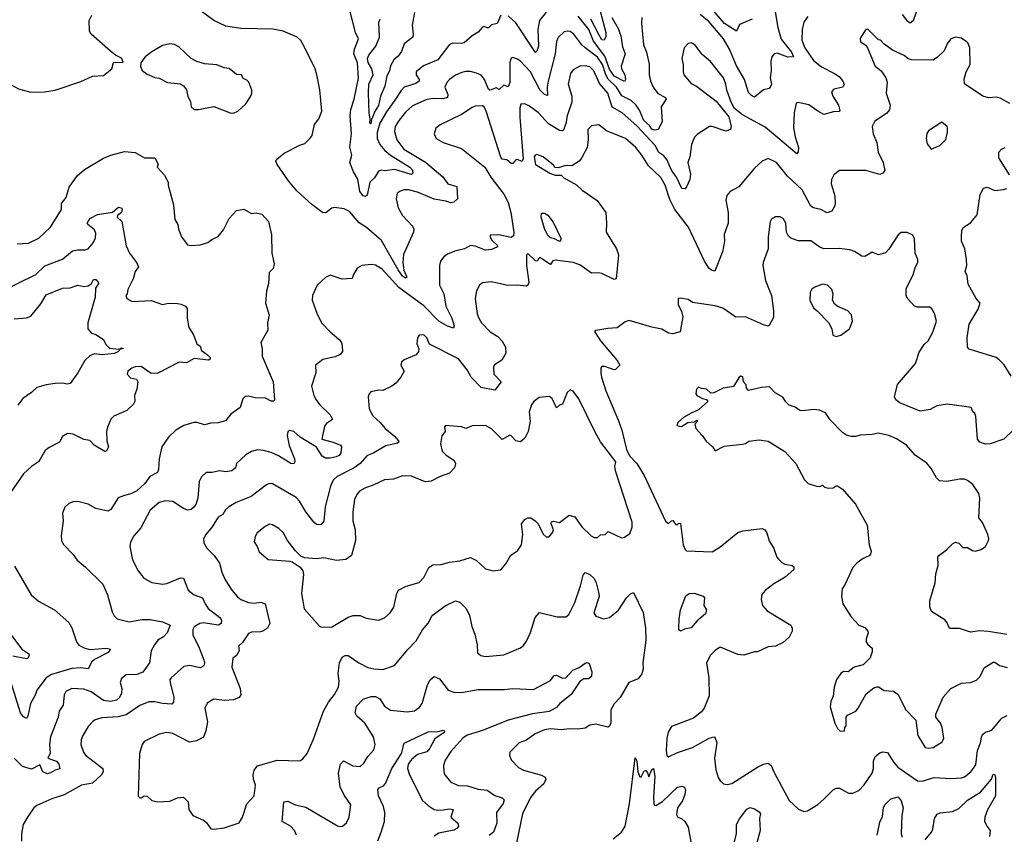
# Model space of a CAD drawing. Extents: x 1245515 to 1420776, y 606314 to 671314.
# Tile 179 of 256: x 1334691 to 1341209, y 652051 to 657441. Entities that reach past the tile are written whole.
import ezdxf

# ---------------------------------------------------------------- set-up
doc = ezdxf.new("R2010")
doc.units = 0

msp = doc.modelspace()

# ---------------------------------------------------------------- linework, layer by layer
at = {"layer": '0CON10XD'}
for points in [[(1337875, 657471.2), (1337851.2, 657415), (1337815, 657406), (1337795, 657387.1), (1337785, 657385.8), (1337765, 657396), (1337755, 657392), (1337725, 657358), (1337685, 657334.4), (1337632.4, 657287.6), (1337615, 657282.9), (1337555, 657285.8), (1337535, 657276.2), (1337458.6, 657175), (1337363.8, 657136.2), (1337316, 657095), (1337314.3, 657075), (1337335.7, 657045), (1337336, 657035), (1337312.2, 657017.8), (1337235, 656993.8), (1337215, 656972.5), (1337175, 656907.3), (1337118.5, 656831.5), (1337075, 656755.9), (1337056.1, 656695), (1337057.2, 656655), (1337074.4, 656615), (1337108.9, 656575), (1337145, 656544.5), (1337274.4, 656465), (1337291.5, 656445), (1337292.5, 656425), (1337285, 656417.5), (1337275, 656418.9), (1337175, 656449.6), (1337105, 656440), (1337085, 656444), (1337065, 656437.5), (1337040, 656395), (1337007.8, 656365), (1336989.8, 656280.2), (1336979.8, 656270.2), (1336963.6, 656275), (1336943.1, 656305), (1336929.4, 656385), (1336900, 656435), (1336875.8, 656495), (1336890, 656545), (1336876.8, 656596.8), (1336886.5, 656685), (1336879.4, 656805), (1336883.6, 656846.4), (1336905.3, 656915), (1336934.6, 657054.6), (1336927.3, 657155), (1336903.1, 657215), (1336907.2, 657245), (1336932.9, 657315), (1336914.4, 657355), (1336843.8, 657635)], [(1337205, 656304.5), (1337190.3, 656289.7), (1337182, 656255), (1337195.4, 656195), (1337224.2, 656144.2), (1337290, 656075), (1337300.8, 656055), (1337297.5, 656035), (1337231.9, 655888.1), (1337226.2, 655833.8), (1337233.7, 655783.6), (1337254, 655736), (1337245, 655730.8), (1337225, 655744.2), (1337195, 655784.6), (1337085, 655978.9), (1336986.7, 656065), (1336937.1, 656097.1), (1336875, 656170.8), (1336838.3, 656188.3), (1336775, 656198.8), (1336756.4, 656193.6), (1336717.3, 656162.7), (1336695, 656165.8), (1336625, 656218.6), (1336525, 656307.5), (1336471.2, 656375), (1336395, 656482.5), (1336386.7, 656505), (1336390, 656515), (1336441.7, 656558.3), (1336545, 656611.2), (1336578.3, 656621.7), (1336613.9, 656656.1), (1336625.8, 656674.2), (1336642.4, 656747.6), (1336672, 656785), (1336690, 656835), (1336677.3, 656977.3), (1336656.8, 657076.8), (1336645.6, 657115.6), (1336574.2, 657264.2), (1336552.3, 657302.3), (1336526.7, 657325), (1336435, 657364.2), (1336367.3, 657377.3), (1336155, 657382.5), (1336055, 657398), (1335975.6, 657435.6), (1335849.1, 657529.1)], [(1337305, 657489.1), (1337288.8, 657405), (1337295.5, 657345), (1337292.2, 657325), (1337235, 657280.9), (1337219, 657231), (1337195, 657198.4), (1337168.4, 657175), (1337146.2, 657135), (1337138, 657102), (1337121.1, 657068.9), (1337108.2, 657001.8), (1337079.6, 656935), (1337065, 656872), (1337043.3, 656836.7), (1337020, 656780), (1337015, 656752), (1337007.5, 656755), (1337010.5, 656785), (1337003.2, 656823.2), (1336999.1, 656955), (1337001.4, 657015), (1337029.6, 657075), (1337021.2, 657115), (1336997.3, 657157.3), (1336994, 657185), (1337002.9, 657207.1), (1337047.9, 657265), (1337073.5, 657325), (1337067.9, 657425), (1337076.1, 657445)], [(1338175, 657491.2), (1338131.2, 657435), (1338120.4, 657375), (1338124.7, 657265), (1338115, 657232.5), (1338105, 657224.2), (1337975, 657420.6), (1337925, 657466)], [(1338531.1, 657505), (1338570.6, 657355), (1338570.6, 657329.4), (1338558.8, 657305), (1338545, 657307.5), (1338525, 657343.3), (1338471.4, 657445)], [(1339688.5, 657505), (1339709.6, 657389.6), (1339732.5, 657312.5), (1339799.6, 657225), (1339813.3, 657195), (1339775, 657193.8), (1339705, 657218.2), (1339684.2, 657215), (1339670.8, 657195), (1339663, 657167), (1339665.6, 657105), (1339658.1, 657055), (1339667.8, 657015), (1339661.7, 656998.3), (1339652.5, 656985), (1339615, 656976.7), (1339555, 656928.8), (1339535, 656938.5), (1339515, 656958.5), (1339488, 657045), (1339435.7, 657135), (1339388.4, 657245), (1339349.4, 657315), (1339255, 657426.5), (1339195, 657475.9)], [(1339538.6, 657445), (1339455, 657409.2), (1339435, 657364), (1339357, 657415), (1339273.3, 657513.4)], [(1340639.6, 657535), (1340605, 657433.8), (1340585, 657417.5), (1340569.2, 657429.2), (1340535.4, 657475)], [(1333607.9, 657457.9), (1333645, 657411.2), (1333811.3, 657281.3), (1333885, 657239.4), (1333946.4, 657226.4), (1334105, 657232.3), (1334187, 657213), (1334305, 657222.2), (1334355.8, 657204.2), (1334405, 657215.8), (1334439.5, 657189.5), (1334535.7, 657085.7), (1334585.9, 657035.9), (1334682.3, 656982.3), (1334765, 656961.2)], [(1339908.7, 657461.3), (1339880.5, 657425), (1339870.9, 657375), (1339868.8, 657305), (1339887.2, 657255), (1339945, 657170.5), (1339998.7, 657128.7), (1340085, 657085.6), (1340114.6, 657064.6), (1340140.6, 657035), (1340148.6, 657011.4), (1340138.8, 656995), (1340080, 656980), (1340065.7, 656964.3), (1340072.7, 656935), (1340110, 656875), (1340119.2, 656840.8), (1340115, 656834), (1340077.9, 656832.1), (1340015, 656814.3), (1339975, 656834.5), (1339915, 656877.3), (1339845, 656893.1), (1339830.9, 656889.1), (1339818.5, 656825), (1339814, 656725), (1339823.4, 656665), (1339846.2, 656595), (1339844.2, 656565.8), (1339835, 656553.8), (1339625, 656729.6), (1339475, 656810.8), (1339423.6, 656853.6), (1339401.2, 656895), (1339370.8, 656975), (1339365.8, 657015), (1339349.2, 657055), (1339262.9, 657165), (1339209.5, 657209.5), (1339161.2, 657271.2), (1339145, 657283.3), (1339135, 657287.5), (1339115, 657283.3), (1339090, 657255), (1339073.8, 657185), (1339083.8, 657145), (1339082, 657095), (1339088, 657075), (1339135, 657019.2), (1339170.6, 657000.6), (1339300.9, 656900.9), (1339385, 656797.5), (1339400, 656735), (1339395, 656713.8), (1339365, 656704.2), (1339275, 656734.5), (1339256.6, 656733.4), (1339175, 656682), (1339157, 656663), (1339138.1, 656615), (1339127.4, 656532.6), (1339114.5, 656495), (1339130.3, 656419.7), (1339126.5, 656383.5), (1339105.5, 656334.5), (1339095, 656321.4), (1339075, 656322.9), (1339037.7, 656397.7), (1339005.3, 656445), (1338974.1, 656515), (1338955, 656539.1), (1338921, 656561), (1338898.3, 656608.3), (1338775, 656738.6), (1338678.2, 656825), (1338612.8, 656862.8), (1338584.2, 656955), (1338528.9, 657018.9), (1338491.6, 657101.6), (1338465, 657128.2), (1338435, 657136.5), (1338397.6, 657132.4), (1338355, 657108.6), (1338337.1, 657085), (1338322.2, 657015), (1338344.7, 656934.7), (1338346.7, 656895), (1338314.2, 656805), (1338305, 656753.3), (1338290.4, 656709.6), (1338285, 656704.4), (1338265, 656707.1), (1338190.6, 656750.6), (1338124.3, 656825), (1338065, 656867.8), (1338035, 656884.3), (1338008.7, 656881.3), (1338002, 656858), (1338001.3, 656795), (1338022.7, 656517.3), (1338015, 656503.3), (1337985, 656516.2), (1337975, 656513.3), (1337955, 656490), (1337945, 656490), (1337915, 656513.8), (1337885, 656518), (1337875, 656530.8), (1337779.1, 656835), (1337765, 656863.1), (1337755, 656870), (1337705, 656867.8), (1337685, 656860.6), (1337616, 656814), (1337473.3, 656745), (1337445, 656722.5), (1337433.3, 656685), (1337446.7, 656655), (1337495, 656628.6), (1337615, 656587.5), (1337770, 656465), (1337809.1, 656399.1), (1337895, 656285.6), (1337925, 656231.2), (1337941.9, 656165), (1337962.8, 656035), (1337958.8, 656011.2), (1337945, 655999.4), (1337862.5, 656017.5), (1337806.2, 656015), (1337804.5, 656005), (1337814.4, 655985), (1337856, 655945), (1337850, 655935), (1337815, 655919.2), (1337775, 655914.7), (1337705, 655943.3), (1337675, 655946.9), (1337635, 655924.5), (1337571.1, 655908.9), (1337521.7, 655888.3), (1337498.3, 655871.7), (1337476.6, 655843.4), (1337469.2, 655815), (1337470.6, 655785), (1337470.5, 655685), (1337497.5, 655627.5), (1337511.9, 655545), (1337551.8, 655465), (1337566.2, 655415), (1337561.3, 655398.7), (1337522.1, 655412.1), (1337466, 655446), (1337366.4, 655546.4), (1337199.5, 655669.5), (1337089.5, 655789.5), (1337045, 655815.7), (1337018.3, 655821.7), (1336955, 655813.8), (1336925, 655796.2), (1336900, 655755), (1336891.7, 655728.3), (1336825, 655724), (1336745, 655750), (1336714.3, 655735.7), (1336660, 655685), (1336628.8, 655615), (1336626, 655585), (1336657.8, 655497.8), (1336689.2, 655435), (1336745.6, 655375.6), (1336806, 655325), (1336820, 655305), (1336825, 655280), (1336828, 655245), (1336811.2, 655225), (1336779.8, 655210.2), (1336697.3, 655192.7), (1336648.8, 655155), (1336650, 655105), (1336621.4, 655015), (1336637.5, 654955), (1336652.9, 654925), (1336675, 654894.3), (1336746.7, 654826.7), (1336761.2, 654795), (1336722.1, 654767.9), (1336708.5, 654751.5), (1336690, 654665), (1336766.1, 654646.1), (1336813.8, 654625), (1336820, 654615), (1336816, 654575), (1336805, 654556.7), (1336785, 654547.5), (1336745, 654538.6), (1336715, 654540), (1336692.4, 654552.4), (1336655, 654613.2), (1336548.1, 654678.1), (1336505, 654716.5), (1336475, 654722.5), (1336465, 654713.3), (1336461.3, 654688.7), (1336474, 654624), (1336509.4, 654535), (1336511.2, 654515), (1336505, 654502.5), (1336485, 654504.2), (1336404.7, 654554.7), (1336355, 654577.5), (1336305, 654590.8), (1336265, 654593.5), (1336225, 654584.4), (1336187.6, 654562.4), (1336126, 654505), (1336118.6, 654475), (1336095.4, 654454.6), (1336055, 654449.1), (1336013.5, 654456.5), (1335965.7, 654444.3), (1335925, 654444), (1335894.6, 654415.4), (1335879.4, 654385), (1335869.5, 654275), (1335856.6, 654233.4), (1335844.3, 654215), (1335825, 654200.5), (1335804.6, 654194.6), (1335775, 654205.5), (1335705, 654253.3), (1335655, 654257.8), (1335615, 654245.6), (1335554.7, 654195.3), (1335491.7, 654078.3), (1335445.6, 654025), (1335424, 653984), (1335419.2, 653955), (1335436.8, 653866.8), (1335474.6, 653794.6), (1335512, 653745), (1335565, 653715.8), (1335635, 653705.7), (1335665, 653710.6), (1335755, 653747.5), (1335775, 653746.2), (1335806, 653665), (1335845, 653635.7), (1335900.8, 653615), (1335917.8, 653575), (1335939.1, 653545), (1336015.7, 653485), (1336026.7, 653466.7), (1336024, 653445), (1336007.5, 653435), (1335905, 653450.3), (1335882.5, 653445), (1335846, 653424), (1335837.1, 653405), (1335837.4, 653367.4), (1335874.2, 653295), (1335909.1, 653205), (1335913.3, 653185), (1335909.2, 653165), (1335885, 653151.9), (1335815, 653166.7), (1335778.1, 653161.9), (1335692.5, 653085), (1335685.6, 653074.4), (1335685.7, 653054.3), (1335710, 652955), (1335708.1, 652925), (1335697.6, 652912.4), (1335635, 652915.5), (1335585, 652928.2), (1335545, 652928.1), (1335486.7, 652903.3), (1335395, 652840.9), (1335342, 652828), (1335235, 652821.1), (1335191.2, 652808.8), (1335175, 652797.5), (1335144.4, 652765), (1335109.4, 652705), (1335098.1, 652675), (1335095.6, 652645), (1335112.2, 652595), (1335125.7, 652575), (1335242, 652485), (1335244, 652465), (1335232.9, 652445), (1335171.7, 652388.3), (1335100, 652375), (1334985, 652312.5), (1334903.3, 652285), (1334805, 652240.8), (1334783.8, 652225), (1334742, 652165)], [(1334765, 656961.2), (1334855, 656963.8), (1334925.8, 656974.2), (1335095, 657032.5), (1335173.6, 657066.4), (1335245, 657072.5), (1335300, 657115), (1335311.7, 657158.3), (1335375, 657160), (1335365, 657186.7), (1335325, 657205.7), (1335291.5, 657231.5), (1335162.9, 657345), (1335152.5, 657365), (1335150, 657435), (1335169.2, 657470.8)], [(1338808.9, 657455), (1338807.3, 657415), (1338820.4, 657275), (1338839.2, 657225), (1338856.7, 657146.7), (1338857.9, 657075), (1338865.4, 657035.4), (1338885, 656993.8), (1338915, 656951.4), (1338966.2, 656925), (1338971.2, 656915), (1338936.8, 656865), (1338943.3, 656765), (1338916.2, 656713.8), (1338895, 656710.6), (1338875, 656716.6), (1338860.3, 656740.3), (1338822.8, 656772.8), (1338792.7, 656842.7), (1338772.1, 656875), (1338738, 656905), (1338677.8, 656937.8), (1338640.6, 656995), (1338586.4, 657046.4), (1338570.5, 657075), (1338547.7, 657145), (1338515, 657193.1), (1338433.9, 657253.9), (1338411.1, 657275), (1338360, 657345), (1338335, 657361.8), (1338315, 657365.5), (1338295, 657360.6), (1338256.2, 657323.8), (1338243.9, 657296.1), (1338235.4, 657215), (1338188.3, 657035), (1338182.2, 656995), (1338185, 656940), (1338165, 656946.2), (1338135, 656976), (1338072.7, 657095), (1338005, 657165.6), (1337985, 657180.6), (1337955, 657191.4), (1337943.1, 657186.9), (1337935, 657156.7), (1337935.2, 657024.8), (1337925, 656996), (1337895, 657008), (1337865, 656978.8), (1337845, 656990), (1337805, 656974), (1337795, 656980), (1337766.6, 657045), (1337745, 657073.8), (1337715, 657087.9), (1337675, 657096.9), (1337645, 657098.8), (1337617.9, 657092.1), (1337575, 657073.5), (1337536.9, 657045), (1337518.5, 657025), (1337505.5, 656995), (1337525.3, 656945), (1337521.9, 656925), (1337495, 656916.4), (1337430.5, 656919.5), (1337385, 656912.5), (1337290.1, 656869.9), (1337245, 656828.5), (1337202.1, 656775), (1337177.3, 656735), (1337171.1, 656701.1), (1337187.3, 656645), (1337234.4, 656585), (1337377.1, 656497.1), (1337491.5, 656401.5), (1337525.3, 656355.3), (1337585, 656337.1), (1337589.6, 656255), (1337565, 656233.9), (1337545, 656228.4), (1337510.6, 656240.6), (1337433.5, 656253.5), (1337325, 656300.3), (1337265, 656315.2), (1337235, 656314.2), (1337205, 656304.5)], [(1338610.5, 657455), (1338651.9, 657381.9), (1338670.3, 657335), (1338681.7, 657261.7), (1338698.2, 657215), (1338672.4, 657132.4), (1338675.3, 657115), (1338696.3, 657075), (1338700.4, 657045), (1338695, 657030.8), (1338625, 657067.6), (1338595, 657114), (1338565, 657198.7), (1338488.7, 657298.7), (1338458.6, 657375), (1338387.8, 657465)], [(1341245, 656885.6), (1341182.3, 656922.3), (1341155, 656927.5), (1341105, 656924.4), (1341066.2, 656935), (1340945.7, 657015.7), (1340942.1, 657047.9), (1340955.8, 657095), (1340982, 657145), (1340979.4, 657255), (1340967, 657287), (1340925, 657318), (1340885, 657326.2), (1340855, 657313.8), (1340833.6, 657286.4), (1340810, 657235), (1340767.4, 657192.6), (1340736.8, 657173.2), (1340595, 657174.4), (1340572.2, 657182.2), (1340545, 657202.9), (1340469.1, 657239.1), (1340411.2, 657281.2), (1340390, 657305), (1340375, 657307.5), (1340305, 657378.8), (1340291.2, 657375), (1340258.8, 657325), (1340253.9, 657313.9), (1340256.7, 657295), (1340291.7, 657271.7), (1340303.8, 657255), (1340353.6, 657133.6), (1340393, 657103), (1340425, 657056.2), (1340433, 657027), (1340426.9, 656955), (1340452.9, 656875), (1340448.6, 656845), (1340429.1, 656820.9), (1340351.3, 656768.7), (1340334.2, 656735), (1340341.2, 656685), (1340365, 656627.5), (1340374.5, 656565), (1340406.7, 656495), (1340416.9, 656443.1), (1340405.6, 656424.4), (1340385, 656417.5), (1340292.3, 656442.3), (1340117, 656443), (1340081.2, 656415), (1340065, 656382.5), (1340062.7, 656355), (1340086, 656276), (1340089.2, 656225), (1340085, 656204), (1340067, 656173), (1340035, 656163.1), (1339994.7, 656184.7), (1339945, 656196.4), (1339927.7, 656207.7), (1339871.5, 656315), (1339774.4, 656405), (1339700.8, 656495), (1339645, 656522.9), (1339605, 656504.2), (1339555, 656459.2), (1339451.4, 656335), (1339393.3, 656305), (1339372.1, 656277.9), (1339364.4, 656245.6), (1339380.5, 656165), (1339380, 656095), (1339355, 656020), (1339356.9, 655975), (1339342.5, 655905), (1339293.3, 655776.7), (1339275, 655780.8), (1339255.8, 655795), (1339225, 655842.5), (1339118.5, 656068.5), (1339027.9, 656185), (1338995, 656250), (1338962.5, 656345), (1338935, 656396.9), (1338853.8, 656473.8), (1338810, 656545), (1338769.1, 656595), (1338701.4, 656655), (1338576.2, 656706.2), (1338525, 656744.2), (1338475, 656738.8), (1338452.5, 656715), (1338454.4, 656645), (1338447.8, 656595), (1338410, 656525), (1338393.3, 656505), (1338345, 656473.3), (1338305, 656476.2), (1338255, 656460), (1338233.3, 656463.3), (1338225, 656477.5), (1338155, 656533.8), (1338115, 656548.8), (1338102.5, 656545), (1338096.4, 656533.6), (1338105, 656483.3), (1338200, 656425), (1338235, 656412.5), (1338275, 656412.5), (1338292.5, 656395), (1338377.6, 656347.6), (1338413.7, 656313.7), (1338513.6, 656243.6), (1338570, 656165), (1338576, 656095), (1338572, 656035), (1338641.1, 655925), (1338654.4, 655885), (1338638.8, 655725), (1338625, 655721.2), (1338545, 655762), (1338525, 655766.2), (1338475, 655762.5), (1338397.8, 655817.8), (1338353.7, 655833.7), (1338235, 655849.2), (1338220, 655845), (1338205, 655820), (1338135, 655867.5), (1338125, 655857.5), (1338116.2, 655843.8), (1338105, 655846.2), (1338055, 655893.3), (1338046.1, 655883.9), (1338045.4, 655814.6), (1338060.3, 655705), (1338055.3, 655684.7), (1338045, 655676.7), (1337985, 655684.4), (1337922.7, 655682.7), (1337815, 655705.7), (1337755, 655699.2), (1337735, 655683.3), (1337715, 655647.5), (1337705.8, 655595), (1337720, 655495), (1337730.6, 655465), (1337748.1, 655435), (1337804.4, 655375), (1337855, 655344.4), (1337885, 655314.2), (1337906.5, 655275), (1337907.8, 655235), (1337882, 655188), (1337834.1, 655155.9), (1337827.7, 655142.3), (1337830, 655095), (1337878.8, 655045), (1337835, 654989.2), (1337745, 655006.9), (1337678.6, 655075), (1337653.7, 655123.7), (1337595, 655197.2), (1337404.2, 655294.2), (1337386, 655335), (1337365, 655356.2), (1337335, 655352.5), (1337323.3, 655335), (1337320, 655295), (1337333, 655263), (1337330, 655245), (1337316.1, 655223.9), (1337235, 655190), (1337217.5, 655175), (1337213.8, 655155), (1337235.8, 655115), (1337214.2, 655075), (1337180, 655035), (1337155, 655015.8), (1337095, 654986.2), (1337068.3, 654988.3), (1337015, 654978.8), (1337003.3, 654965), (1336997.5, 654945), (1337004.3, 654865), (1337028.5, 654818.5), (1337077.8, 654775), (1337111.1, 654735), (1337170.8, 654685), (1337198, 654655), (1337200, 654645), (1337192, 654638), (1337115, 654620), (1337035.3, 654574.7), (1336988, 654555), (1336945.6, 654505), (1336903.9, 654476.1), (1336792.7, 654417.3), (1336766, 654394), (1336748.8, 654355), (1336711.9, 654218.1), (1336705, 654122.5), (1336685, 654097.5), (1336655, 654100.6), (1336637.5, 654115), (1336585, 654184.3), (1336543.3, 654255), (1336520.2, 654280.2), (1336365, 654370.6), (1336345, 654371.1), (1336325, 654363.3), (1336224, 654285), (1336124.7, 654245.3), (1336075, 654217.3), (1336053.3, 654196.7), (1336035, 654165.8), (1336005, 654149.2), (1335965, 654085.8), (1335922.9, 654035), (1335908.1, 654005), (1335909.1, 653979.1), (1335929.4, 653945), (1335978.6, 653895), (1336013.3, 653845), (1336029.4, 653785), (1336051.5, 653735), (1336094.4, 653665), (1336132.4, 653622.4), (1336155, 653604.4), (1336205, 653584.4), (1336245, 653580.5), (1336287.6, 653587.6), (1336316, 653575), (1336347.5, 653445), (1336331.4, 653415), (1336305, 653397.3), (1336285, 653390.5), (1336225, 653387.8), (1336205, 653379.1), (1336165, 653320), (1336140, 653295), (1336142.5, 653265), (1336126.4, 653233.6), (1336102.5, 653215), (1336094.3, 653155.7), (1336150, 653015), (1336155, 652973.3), (1336143.6, 652956.4), (1336105, 652941.1), (1336046.8, 652936.8), (1335975, 652945.6), (1335930.9, 652919.1), (1335915.8, 652885), (1335933.5, 652795), (1335923.1, 652735), (1335906.9, 652693.1), (1335861.4, 652668.6), (1335815, 652660.9), (1335705, 652718.1), (1335665, 652724.3), (1335615, 652714.2), (1335515, 652664), (1335500.8, 652645), (1335484.4, 652585.6), (1335475, 652302.5), (1335485, 652292.5), (1335495, 652292.5), (1335514.3, 652305.7), (1335535, 652301.9), (1335566.2, 652275), (1335605, 652264.4), (1335685, 652270), (1335735, 652291.1), (1335775.6, 652295.6), (1335805.6, 652265.6), (1335811.1, 652215), (1335836, 652175), (1335906.7, 652145), (1335925, 652130), (1335955, 652086.7), (1335975, 652083.8), (1336045, 652092.5), (1336144.2, 652125.8), (1336165.5, 652164.5), (1336195, 652253.3), (1336242, 652305), (1336252, 652375), (1336238.6, 652415), (1336236.7, 652445), (1336243.5, 652475), (1336265, 652503.5), (1336395, 652540.4), (1336544.1, 652535.9), (1336565, 652550), (1336594.4, 652585.6), (1336635, 652680), (1336701.1, 652865), (1336735.7, 652925), (1336775, 652976.2), (1336800, 653025), (1336805.6, 653064.4), (1336797.8, 653115), (1336806.9, 653185), (1336825, 653222), (1336845, 653232.9), (1336865, 653234.3), (1336936, 653185), (1336996.2, 653155), (1337035, 653144.5), (1337095, 653140.6), (1337171.7, 653168.3), (1337258.9, 653271.1)], [(1336105, 656822), (1336135, 656836.2), (1336188, 656885), (1336221.2, 656935), (1336226.7, 656955), (1336226.7, 656975), (1336207, 657027), (1336195, 657040), (1336170.7, 657050.7), (1336160, 657075), (1336125, 657077.5), (1336076.8, 657116.8), (1336045, 657122), (1335995, 657141.9), (1335915, 657148), (1335864.2, 657164.2), (1335826.7, 657185), (1335745, 657262), (1335715, 657275.8), (1335685, 657280.8), (1335635, 657270), (1335565, 657228.8), (1335521.2, 657195), (1335493.3, 657155), (1335490.7, 657130.7), (1335502.5, 657105), (1335535, 657080), (1335585, 657058.8), (1335613.6, 657053.6), (1335670, 657025), (1335755, 657016), (1335775, 657003.8), (1335795, 656977.5), (1335803, 656933), (1335820.5, 656900.5), (1335826.7, 656865), (1335845, 656847.5), (1335875, 656846.2), (1335975, 656865.8), (1336085, 656824.2), (1336105, 656822)], [(1340725, 656583.3), (1340782, 656608), (1340822, 656648), (1340833.6, 656696.4), (1340833.3, 656725), (1340830, 656735), (1340795, 656763.3), (1340706, 656705), (1340695, 656686.7), (1340692.2, 656655), (1340698.8, 656618.8), (1340725, 656583.3)], [(1334675, 655957.1), (1334748, 655962), (1334818, 655995), (1334895, 656067.5), (1334966.7, 656185), (1334967.5, 656225), (1334998.8, 656265), (1335017.3, 656332.7), (1335072.1, 656407.9), (1335119.5, 656450.5), (1335246.2, 656523.8), (1335295, 656544.5), (1335385, 656568.9), (1335455, 656561.4), (1335516.9, 656526.9), (1335585, 656526), (1335607.5, 656485), (1335600, 656465), (1335648.3, 656411.7), (1335673.3, 656365), (1335673.8, 656345), (1335709.2, 656215), (1335718.3, 656118.3), (1335738, 656085), (1335741.2, 656055), (1335761.2, 656005), (1335801.2, 655951.2), (1335825, 655946), (1335885, 655950), (1335935, 655966.2), (1335963, 655987), (1336004.1, 656005.9), (1336039.5, 656050.5), (1336077.5, 656125), (1336125, 656178.8), (1336175, 656186.2), (1336225, 656158.8), (1336255, 656163.3), (1336294.1, 656154.1), (1336336.7, 656105), (1336357.3, 656017.3), (1336360, 655895), (1336375.8, 655825), (1336368.8, 655795), (1336343, 655767), (1336336.9, 655695), (1336324.4, 655645), (1336318.6, 655565), (1336341.2, 655485), (1336331.2, 655435), (1336333, 655387), (1336293.6, 655316.4), (1336287.5, 655305), (1336296.7, 655265), (1336296, 655215), (1336369.5, 655045), (1336378, 654925), (1336373.9, 654916.1), (1336355, 654916.7), (1336317.2, 654937.2), (1336249.5, 654939.5), (1336205, 654949.2), (1336183.6, 654946.4), (1336168.3, 654931.7), (1336150, 654875), (1336088.8, 654831.2), (1336053.9, 654786.1), (1336005, 654772.5), (1335955, 654770.5), (1335915, 654760), (1335865, 654775.4), (1335842.5, 654775), (1335776.7, 654755), (1335725, 654725.7), (1335675, 654677.5), (1335632.1, 654615), (1335614.4, 654535), (1335610.6, 654465), (1335602.5, 654445), (1335552, 654418), (1335518.6, 654371.4), (1335465, 654323.1), (1335427.3, 654302.7), (1335385, 654291.3), (1335343.5, 654276.5), (1335295, 654200), (1335275, 654188.8), (1335195, 654206.7), (1335145, 654236), (1335075, 654252), (1335045, 654251.2), (1335015, 654238.8), (1334990, 654215), (1334974.2, 654175), (1334979.2, 654125), (1334966.2, 654025), (1334968, 653995), (1334979.5, 653969.5), (1335045, 653901.2), (1335071.2, 653865), (1335125, 653821.2), (1335241.9, 653705), (1335271.4, 653635), (1335302.4, 653522.4), (1335315.7, 653495.7), (1335335.7, 653475.7), (1335415, 653456.5), (1335499.1, 653470.9), (1335555, 653471.8), (1335636.1, 653456.1), (1335686, 653435), (1335666.2, 653383.8), (1335642.1, 653357.9), (1335604.8, 653335.2), (1335582.3, 653305), (1335561.8, 653265), (1335550.8, 653185), (1335505, 653123.1), (1335465, 653107.9), (1335395, 653105.7), (1335365, 653082), (1335356.7, 653055), (1335366.5, 653015), (1335365.2, 652984.8), (1335351.8, 652955), (1335332.5, 652937.5), (1335295, 652929.8), (1335245, 652936), (1335163.3, 652993.3), (1335115, 653010.4), (1335035, 653015.4), (1334995.7, 652995), (1334985, 652972.5), (1334977.5, 652905), (1334952.5, 652865), (1334944.5, 652825), (1334894.6, 652695), (1334886.9, 652645), (1334893, 652587), (1334876, 652555), (1334935, 652534.3), (1334950.5, 652515), (1334956.9, 652483.1), (1334925, 652475.7), (1334895, 652456.7), (1334875, 652451.8), (1334843.5, 652463.5), (1334825, 652510), (1334768.6, 652481.4), (1334710.2, 652500.2), (1334655, 652554)], [(1341243.8, 656415), (1341173, 656527), (1341172, 656565), (1341190, 656585), (1341215, 656594.2)], [(1341255, 655082.9), (1341207.2, 655157.2), (1341175, 655190.8), (1341155, 655205.3), (1340975, 655261.2), (1340964.3, 655274.3), (1340962, 655335), (1340975, 655426.7), (1341036.5, 655525), (1341048, 655565), (1341023.3, 655595), (1340970.3, 655690.3), (1340963.8, 655745), (1340950, 655775), (1340961.1, 655815), (1340959.1, 655855), (1340947.8, 655925), (1340924.4, 655975), (1340924.2, 656005), (1340928, 656045), (1340936.2, 656065), (1340985, 656096.2), (1341029.5, 656150.5), (1341048, 656285), (1341070, 656325), (1341095, 656332), (1341145, 656311.2), (1341203.6, 656316.4), (1341226.1, 656323.9)], [(1334553.1, 655635), (1334797.3, 655755), (1334857.4, 655812.6), (1334973.2, 655856.8), (1335039.2, 655910.8), (1335075, 655918.8), (1335125, 655917.5), (1335145, 655924.1), (1335177.4, 655965), (1335191.7, 655998.3), (1335193.9, 656025), (1335185, 656050.8), (1335142, 656085), (1335137.5, 656095), (1335154.2, 656125), (1335205, 656150.8), (1335305, 656167.5), (1335345, 656200), (1335365, 656195.8), (1335369.4, 656185), (1335364.4, 656165), (1335338.8, 656145), (1335335.7, 656135), (1335367.8, 656105), (1335394.4, 655945), (1335417.3, 655895), (1335464.2, 655835), (1335476.7, 655805), (1335454.4, 655775.6), (1335442.9, 655725), (1335406.7, 655655), (1335402.5, 655627.5), (1335393.8, 655615), (1335400, 655595), (1335435, 655576), (1335561.7, 655581.7), (1335635, 655555.8), (1335675, 655564.3), (1335735, 655562.5), (1335759.3, 655559.3), (1335787.5, 655545), (1335799.3, 655529.3), (1335798.8, 655465), (1335811.4, 655405), (1335841.9, 655355), (1335864.3, 655295), (1335885, 655280), (1335895, 655252.2), (1335933.2, 655223.2), (1335950.5, 655205), (1335950.8, 655195), (1335941.5, 655188.5), (1335845, 655198.2), (1335795, 655171.2), (1335745.9, 655174.1), (1335605, 655101.2), (1335560.5, 655100.5), (1335495, 655145.6), (1335455, 655144.2), (1335433.3, 655135), (1335406.7, 655115), (1335402, 655095), (1335425, 655070), (1335463, 655063), (1335472.5, 655045), (1335466.7, 654996.7), (1335450, 654955), (1335452.5, 654915), (1335443, 654897), (1335400, 654855), (1335313.2, 654816.8), (1335293, 654797), (1335271.2, 654745), (1335266, 654715), (1335267.8, 654655), (1335277.5, 654615), (1335265, 654587.5), (1335255, 654583.8), (1335184.5, 654624.5), (1335155, 654656.7), (1335115, 654664), (1335045, 654698.8), (1335007, 654703), (1334975, 654682.5), (1334953.3, 654645), (1334885, 654609.2), (1334860.3, 654589.7), (1334826.5, 654533.5), (1334815.8, 654515), (1334768.6, 654485), (1334715.7, 654435), (1334632.9, 654315)], [(1338265, 655972), (1338231.1, 655991.1), (1338205, 655996.5), (1338185, 656016.5), (1338165, 656058.9), (1338142.1, 656135), (1338145, 656160), (1338165, 656160.9), (1338186.8, 656146.8), (1338221.1, 656101.1), (1338272, 655995), (1338273.8, 655985), (1338265, 655972)], [(1341275, 654732), (1341205, 654665.8), (1341115, 654634.3), (1341085, 654632.9), (1341046.7, 654645), (1341032, 654665), (1341020, 654815), (1341012.5, 654835), (1341000, 654845), (1340990, 654875), (1340833.6, 654896.4), (1340762.5, 654885), (1340718.3, 654861.7), (1340650.7, 654850.7), (1340516, 654905), (1340490.8, 654925), (1340480.8, 654945), (1340502.1, 655027.9), (1340620, 655165), (1340645, 655240), (1340678.3, 655291.7), (1340703.8, 655315), (1340735, 655373.3), (1340760, 655445), (1340745.6, 655495.6), (1340727.9, 655527.9), (1340715, 655537.5), (1340635, 655538), (1340613.3, 655545), (1340567, 655597), (1340559.2, 655615), (1340560, 655660), (1340605.8, 655754.2), (1340620, 655805), (1340636.7, 655835), (1340636.7, 655855), (1340618.8, 655895), (1340615, 655990), (1340602.5, 656015), (1340565, 656032.5), (1340525, 656032.5), (1340505, 656017.5), (1340445, 655923.3), (1340422.3, 655897.7), (1340375.9, 655884.1), (1340335, 655902), (1340285, 655874.2), (1340265, 655875.7), (1340216.1, 655906.1), (1340185, 655917.5), (1340115, 655926.2), (1340015, 655923.8), (1339987.5, 655935), (1339927.4, 655977.4), (1339845, 655978.5), (1339795, 655994.3), (1339779.3, 656009.3), (1339765.8, 656035), (1339762, 656095), (1339745, 656126), (1339725, 656136), (1339695, 656136.7), (1339668.3, 656121.7), (1339657.7, 656102.3), (1339645.7, 656005), (1339646.5, 655925), (1339613.3, 655835), (1339611.1, 655815), (1339627.5, 655715), (1339666.5, 655615), (1339681.1, 655515), (1339680.5, 655469.5), (1339653, 655417), (1339645, 655412.5), (1339615, 655422), (1339495, 655473.6), (1339432.4, 655472.4), (1339345, 655531.1), (1339295, 655547.5), (1339145, 655568.8), (1339115, 655588.8), (1339065, 655597.5), (1339050, 655595), (1339050, 655555), (1339071.7, 655511.7), (1339080, 655475), (1339072, 655425), (1339062.5, 655375), (1339015, 655363.1), (1338985, 655365.6), (1338941.9, 655391.9), (1338875, 655405.7), (1338725, 655450.8), (1338698.4, 655441.6), (1338645, 655401.2), (1338585, 655397.5), (1338505, 655384), (1338495, 655377.5), (1338534.8, 655315), (1338645.9, 655185), (1338663.8, 655155), (1338635, 655126.7), (1338625.6, 655124.4), (1338565, 655146.2), (1338545, 655146.9), (1338538.1, 655135), (1338538.2, 655105), (1338542.1, 655075), (1338571.7, 654985), (1338655.7, 654785.7), (1338676.8, 654725), (1338707, 654597), (1338728.5, 654555), (1338775, 654504.8), (1338825, 654424.1), (1338965, 654122.5), (1338985, 654108), (1339005, 654125.8), (1339015, 654127.5), (1339035, 654100), (1339045, 654100), (1339055, 654110), (1339065, 654106.2), (1339083.7, 653965), (1339095, 653936), (1339105, 653926.2), (1339275, 653920), (1339325, 653950), (1339445, 654048.1), (1339478.3, 654058.3), (1339605, 654073.3), (1339622.5, 654065), (1339635.9, 654045.9), (1339652.3, 653992.3), (1339682.4, 653942.4), (1339702.9, 653885), (1339715, 653868.8), (1339735, 653848.8), (1339755, 653838.8), (1339805, 653830), (1339815, 653820), (1339815, 653802.5), (1339757.5, 653752.5), (1339682.4, 653707.6), (1339625, 653663.8), (1339602.5, 653637.5), (1339598.6, 653605), (1339608.6, 653565), (1339638.7, 653528.7), (1339796, 653435), (1339804.2, 653415), (1339804.2, 653395), (1339785.4, 653354.6), (1339745, 653320.8), (1339695, 653296), (1339645, 653291.2), (1339575, 653257.5), (1339555, 653257.5), (1339484.3, 653235.7), (1339445, 653239.5), (1339335, 653285.8), (1339324.2, 653285.8), (1339295, 653267.5), (1339263.8, 653235), (1339238, 653185), (1339252, 653085), (1339255.9, 652965.9), (1339222.5, 652885), (1339205, 652861.2), (1339151.9, 652818.1), (1339005, 652764.2), (1338983.2, 652726.8), (1338974.5, 652685), (1338970, 652605), (1338975, 652571.2), (1338985, 652563.8), (1339045, 652592), (1339145, 652624.3), (1339255, 652685.8), (1339285, 652696), (1339293, 652693), (1339306, 652655), (1339290.8, 652555), (1339299.2, 652479.2), (1339315, 652427.5), (1339327.5, 652405), (1339350, 652385), (1339375, 652380), (1339405, 652386.2), (1339575, 652495.6), (1339615, 652515.6), (1339645, 652522), (1339665.7, 652505.7), (1339682, 652465), (1339784, 652275), (1339845.9, 652215.9), (1339882.3, 652202.3), (1339905, 652206.2), (1339975, 652248), (1340015.4, 652284.6), (1340075, 652344), (1340095, 652356.2), (1340117.5, 652355), (1340176.4, 652323.6), (1340205, 652323.8), (1340245, 652341.2), (1340281.7, 652378.3), (1340335, 652456.2), (1340343.5, 652485), (1340341.8, 652535), (1340353.5, 652565), (1340385, 652590.6), (1340405, 652597.1), (1340435, 652591.2), (1340476.7, 652525), (1340503.3, 652495), (1340635, 652404.5), (1340665, 652401.5), (1340745, 652426.2), (1340855, 652420), (1340925, 652424.3), (1340945, 652431.4), (1340987.8, 652465), (1341020.5, 652509.5), (1341030.3, 652605), (1341051.6, 652655), (1341056.7, 652693.3), (1341065, 652710), (1341085, 652727.1), (1341125, 652740), (1341191.5, 652818.5), (1341227.3, 652837.3)], [(1334655, 655461.5), (1334735, 655466.9), (1334765, 655479.2), (1334829.8, 655560.2), (1334865, 655620.8), (1334975, 655663.8), (1335025, 655666.2), (1335075, 655683.8), (1335116.1, 655676.1), (1335145, 655680), (1335165, 655695.8), (1335178.7, 655721.3), (1335195, 655721.2), (1335210.9, 655705), (1335212.7, 655695), (1335192.7, 655665), (1335190.6, 655605), (1335142.5, 655435), (1335141.4, 655395), (1335165, 655367.1), (1335195, 655357.1), (1335246.2, 655325), (1335261.2, 655291.2), (1335286.2, 655266.2), (1335349.3, 655260.7), (1335365, 655268.8), (1335375.6, 655265), (1335351.7, 655258.3), (1335344, 655245), (1335317.4, 655232.6), (1335235, 655222.9), (1335185, 655230.8), (1335154.5, 655215.5), (1335122, 655185), (1335075, 655103.3), (1335025, 655033.8), (1335005, 655028.8), (1334975, 655036), (1334925, 655034.3), (1334865, 655025.7), (1334805, 655006.2), (1334768.2, 654975), (1334710.8, 654935), (1334679.3, 654890.7)], [(1340095, 655344.3), (1340126.2, 655353.8), (1340183.8, 655395), (1340203.3, 655445), (1340197, 655487), (1340173.3, 655515), (1340102.5, 655545), (1340085, 655560), (1340071.2, 655585), (1340076, 655625), (1340066.2, 655655), (1340037.5, 655685), (1340005, 655690), (1339955, 655671.2), (1339935, 655657.5), (1339923.8, 655635), (1339921.2, 655585), (1339945, 655533.3), (1339970, 655515), (1340045, 655437.5), (1340066.7, 655395), (1340072.5, 655352.5), (1340095, 655344.3)], [(1341225, 653372), (1341105, 653392.5), (1341045, 653397.5), (1340985, 653389.2), (1340912.1, 653412.1), (1340845, 653412.5), (1340830.5, 653450.5), (1340815, 653470), (1340726.7, 653525), (1340716, 653555), (1340716, 653595), (1340752, 653715), (1340756.2, 653775), (1340770.7, 653829.3), (1340769.2, 653885), (1340774.2, 653895.8), (1340826.8, 653933.2), (1340865, 653973.3), (1340885, 653983.3), (1340907.3, 653977.3), (1340935, 653947.5), (1340965, 653948.8), (1340997.7, 653927.7), (1341015, 653924.2), (1341055.8, 653934.2), (1341083.3, 653955), (1341103.3, 653995), (1341106.2, 654005), (1341098.6, 654035), (1341065, 654113.3), (1341040.6, 654145), (1341045.7, 654275), (1341040, 654305), (1341001.2, 654365), (1340965, 654392), (1340945, 654400.8), (1340915, 654400.8), (1340825, 654384.2), (1340780.5, 654390.5), (1340759.5, 654409.5), (1340725, 654470), (1340695, 654506.2), (1340619.1, 654559.1), (1340562, 654625), (1340495, 654667.1), (1340445, 654688.6), (1340375, 654704.2), (1340335, 654695.7), (1340255, 654691.2), (1340225, 654682.5), (1340195, 654682.5), (1340165, 654692.5), (1340138.3, 654708.3), (1340055, 654793.3), (1340025, 654840), (1339985, 654856.7), (1339945, 654862.5), (1339875, 654852.2), (1339854.5, 654854.5), (1339825, 654875.8), (1339785, 654890), (1339761.8, 654911.8), (1339742.2, 654942.2), (1339692.4, 654972.4), (1339655, 655011.4), (1339602, 655008), (1339515, 654987.5), (1339503, 655003), (1339500, 655025), (1339482.5, 655045), (1339478.3, 655078.3), (1339465, 655082.5), (1339452.5, 655075), (1339416.1, 655013.9), (1339348.3, 655001.7), (1339285, 654972.5), (1339265, 654970), (1339237, 654997), (1339205, 655000), (1339185, 655010), (1339170, 654995), (1339167.5, 654965), (1339172.5, 654955), (1339210, 654935), (1339238.3, 654928.3), (1339246.1, 654913.9), (1339185, 654858.8), (1339135, 654838), (1339085, 654807.5), (1339047.5, 654775), (1339040, 654755), (1339071.7, 654748.3), (1339114, 654776), (1339155, 654780), (1339175, 654790), (1339177.5, 654785), (1339160, 654765), (1339166.2, 654735), (1339209.1, 654689.1), (1339235, 654651.2), (1339276.7, 654615), (1339295, 654587.5), (1339355, 654618.8), (1339475, 654632), (1339495, 654636.2), (1339517.7, 654652.3), (1339585, 654661.2), (1339645, 654651.2), (1339755, 654584), (1339827.5, 654505), (1339886, 654395), (1339911.3, 654371.3), (1339966.4, 654353.6), (1339987.5, 654352.5), (1340005, 654360), (1340018.3, 654348.3), (1340045, 654341.2), (1340076.1, 654343.9), (1340095, 654356.7), (1340105, 654356.2), (1340137.5, 654335), (1340224.4, 654235), (1340301.2, 654095), (1340314.2, 653965), (1340326.2, 653925), (1340323.3, 653905), (1340315, 653893.3), (1340275, 653876.2), (1340235, 653846), (1340206.7, 653815), (1340156, 653705), (1340136, 653675), (1340132, 653625), (1340139.4, 653575), (1340195, 653490), (1340245.3, 653435.3), (1340285, 653418.6), (1340304.7, 653395), (1340307.1, 653382.9), (1340293.1, 653345), (1340293.8, 653325), (1340305.8, 653305.8), (1340335, 653282.5), (1340335, 653257.5), (1340320.7, 653219.3), (1340275, 653172.5), (1340214.1, 653155.9), (1340175, 653126.7), (1340145, 653127.5), (1340127.5, 653115), (1340096.7, 653075), (1340083.3, 653025), (1340076.4, 652963.6), (1340060.7, 652929.3), (1340056.2, 652895), (1340087.5, 652785), (1340105, 652750), (1340123, 652733), (1340150, 652735), (1340153, 652757), (1340161.7, 652768.3), (1340162.5, 652825), (1340170, 652840), (1340225, 652864.4), (1340242.3, 652885), (1340295, 652980), (1340345, 653020), (1340365, 653026.7), (1340375, 653026.7), (1340413.2, 653003.2), (1340475, 652998.8), (1340506.7, 652976.7), (1340555, 652876), (1340622.5, 652805), (1340635.7, 652705), (1340685.8, 652625.8), (1340705, 652621.4), (1340737.5, 652625), (1340795, 652661.2), (1340807.5, 652685), (1340798, 652758), (1340785.8, 652785.8), (1340756.2, 652825), (1340756, 652845), (1340805, 652958.8), (1340855.6, 653014.4), (1340925, 653050), (1340985, 653056), (1341025, 653071.2), (1341048.8, 653095), (1341075, 653151.2), (1341135, 653188.8), (1341145, 653188.8), (1341177.5, 653167.5), (1341226.6, 653153.4)], [(1336755, 653421.2), (1336865, 653487.8), (1336897.3, 653497.3), (1336945, 653499.2), (1336985, 653480), (1337065, 653468.6), (1337105, 653484), (1337143.8, 653515), (1337166.3, 653553.7), (1337186.4, 653643.6), (1337198.6, 653665), (1337248, 653692), (1337335, 653715.8), (1337365, 653748.8), (1337400, 653815), (1337425, 653832.9), (1337480, 653835), (1337535, 653851.4), (1337605, 653860), (1337675, 653882), (1337715, 653862), (1337775, 653808), (1337825, 653794), (1337875, 653801.2), (1337908.7, 653841.3), (1337942.6, 653897.4), (1337985, 653925.8), (1338012.2, 653965), (1338021.8, 654035), (1338011.5, 654105), (1338035, 654133.3), (1338055, 654144.4), (1338075, 654145.6), (1338104, 654125), (1338122.5, 654105), (1338157, 654037), (1338175, 654020), (1338195, 654020), (1338219.5, 654050.5), (1338223.9, 654066.1), (1338210, 654105), (1338212.2, 654117.8), (1338225, 654122.7), (1338265, 654114.5), (1338327.3, 654162.7), (1338365, 654150.8), (1338411.9, 654085), (1338474, 654025), (1338492.5, 654015), (1338515, 654014.3), (1338535, 654032), (1338565.6, 654034.4), (1338586.1, 654053.9), (1338675, 654011.8), (1338695, 654015.6), (1338728.7, 654041.3), (1338746.2, 654083.8), (1338745.2, 654115), (1338635.7, 654455), (1338631.1, 654485), (1338637, 654515), (1338535, 654647.8), (1338497.5, 654715), (1338391.2, 654931.2), (1338355, 654982.9), (1338335, 654992.5), (1338315, 654974.2), (1338285, 654896.7), (1338265, 654890), (1338245, 654873.3), (1338214.7, 654934.7), (1338195, 654948.2), (1338129.8, 654940.2), (1338094.2, 654915), (1338078.3, 654891.7), (1338063.3, 654845), (1338069.4, 654785), (1338057.1, 654715), (1338035, 654672), (1338005, 654647.5), (1337974.5, 654654.5), (1337945, 654688), (1337935, 654691.2), (1337885, 654663.3), (1337814, 654734), (1337775, 654755.5), (1337686.6, 654753.4), (1337645, 654735.8), (1337615, 654746.2), (1337510, 654755), (1337503.8, 654745), (1337506.2, 654715), (1337485, 654687.5), (1337476, 654634), (1337486.6, 654586.6), (1337511.2, 654561.2), (1337567.5, 654525), (1337575.8, 654504.2), (1337569.2, 654475), (1337535, 654440.5), (1337475, 654418.1), (1337415, 654386.7), (1337375, 654383.1), (1337285, 654421.4), (1337225, 654423.1), (1337165, 654401.4), (1337105, 654396.7), (1337035, 654362.5), (1336975, 654341.9), (1336939.4, 654320.6), (1336921.7, 654298.3), (1336907.5, 654265), (1336896.9, 654185), (1336896.9, 654125), (1336911.1, 654065), (1336913.3, 653995), (1336888, 653895), (1336850, 653870), (1336788.3, 653861.7), (1336705, 653880.8), (1336655, 653873.8), (1336575, 653880), (1336551.7, 653891.7), (1336516.1, 653926.1), (1336463.8, 653995), (1336435, 654046.7), (1336406.2, 654075), (1336365, 654098.8), (1336345, 654102), (1336315, 654087.5), (1336263.6, 654046.4), (1336249.1, 654020.9), (1336242.9, 653985), (1336262.5, 653955), (1336275, 653920), (1336335, 653869.2), (1336478.3, 653858.3), (1336495, 653853.8), (1336547.7, 653817.7), (1336564.2, 653794.2), (1336570.5, 653770.5), (1336557.1, 653645), (1336573, 653543), (1336675, 653427.5), (1336685, 653422.5), (1336755, 653421.2)], [(1334656.2, 653825), (1334765.8, 653635.8), (1334815, 653593.8), (1334921.2, 653535), (1335015, 653452), (1335035, 653416.2), (1335067.1, 653325), (1335083.1, 653303.1), (1335121.7, 653281.7), (1335155, 653273.7), (1335265, 653282.5), (1335291.2, 653275), (1335275.5, 653254.5), (1335186.4, 653206.4), (1335168.8, 653191.2), (1335144.5, 653145.5), (1335095, 653153.1), (1335035, 653147.7), (1334901.7, 653108.3), (1334865, 653085.4), (1334803.5, 653005), (1334794.4, 652975), (1334762.1, 652915), (1334745, 652833.3), (1334735, 652816.7), (1334715, 652828.6), (1334696.4, 652855), (1334635, 653053.8)], [(1337258.9, 653271.1), (1337315, 653330.8), (1337356.8, 653403.2), (1337395, 653448), (1337421.3, 653498.7), (1337507.7, 653562.3), (1337575, 653594.4), (1337605, 653586.9), (1337646.7, 653545), (1337667.4, 653497.4), (1337684.5, 653425), (1337704, 653375), (1337718.1, 653305), (1337721.2, 653251.2), (1337742.7, 653232.7), (1337775, 653227.5), (1337895, 653237.1), (1338005, 653284.2), (1338025, 653300), (1338045, 653328.8), (1338071.9, 653385), (1338104.1, 653485.9), (1338131.2, 653518.8), (1338249.3, 653489.3), (1338305, 653490.5), (1338325.3, 653504.7), (1338364.7, 653585.3), (1338404.1, 653694.1), (1338420.8, 653765), (1338435, 653783.3), (1338465, 653770), (1338493, 653743), (1338507.1, 653715), (1338523, 653653), (1338525.8, 653625), (1338490.8, 653515), (1338505, 653493.3), (1338555, 653476.2), (1338595, 653486.2), (1338655, 653534), (1338708, 653615), (1338735, 653642.5), (1338755, 653650), (1338817.5, 653517.5), (1338834, 653414), (1338835.9, 653335), (1338816.8, 653185), (1338817.7, 653145), (1338808.5, 653111.5), (1338785, 653078.9), (1338723.8, 653055), (1338666, 652955), (1338625.5, 652914.5), (1338602.9, 652875), (1338605, 652787.5), (1338595, 652766.2), (1338585, 652760), (1338505, 652779.2), (1338465, 652773.8), (1338435, 652752.5), (1338385, 652745.6), (1338327.9, 652747.9), (1338275, 652740.9), (1338205, 652747.9), (1338165, 652742.1), (1338102, 652715), (1338045, 652674.4), (1337996.2, 652655), (1337936.2, 652595), (1337932, 652575), (1337944.3, 652544.3), (1337993.6, 652493.6), (1338026.7, 652475), (1338145, 652442.2), (1338168.9, 652428.9), (1338174.3, 652415), (1338161.4, 652385), (1338104.5, 652335), (1338072.7, 652295), (1338018.9, 652185), (1337980, 651995)], [(1339065, 653394.2), (1339055, 653402.5), (1339053.2, 653413.2), (1339056.6, 653475), (1339066.2, 653535), (1339101.4, 653628.6), (1339123.3, 653645), (1339155, 653647.1), (1339216.1, 653626.1), (1339223.3, 653615), (1339220, 653565), (1339236.7, 653535), (1339230.5, 653509.5), (1339176.2, 653463.8), (1339135, 653416), (1339091.7, 653408.3), (1339065, 653394.2)], [(1334628.9, 653375), (1334704.7, 653274.7), (1334751.4, 653245), (1334754.4, 653235), (1334745, 653214.4), (1334735, 653210.6), (1334645, 653230)], [(1336523.3, 652045), (1336508.9, 652075), (1336484, 652104), (1336428.6, 652135), (1336440, 652265), (1336465, 652270.6), (1336515, 652245.5), (1336585, 652229.5), (1336795, 652106), (1336805, 652101.2), (1336827.5, 652105), (1336854.1, 652125.9), (1336872, 652165), (1336882.9, 652245), (1336838.8, 652308.8), (1336812.5, 652365), (1336801.5, 652455), (1336814.5, 652515), (1336835, 652536), (1336895, 652504.3), (1336945, 652500), (1336968.3, 652521.7), (1336995.8, 652565), (1337035, 652610), (1337044.2, 652645), (1337033.1, 652695), (1336975, 652786.9), (1336922.2, 652832.2), (1336910.4, 652855), (1336921, 652899), (1336965, 652945.5), (1337016.5, 652963.5), (1337045, 652962.1), (1337075, 652947.8), (1337105, 652898.6), (1337145, 652871.1), (1337255, 652861.4), (1337305, 652866.9), (1337335, 652888.9), (1337354.6, 652915), (1337390, 653040), (1337408.1, 653071.9), (1337435, 653094.5), (1337469.9, 653079.9), (1337526.9, 653005), (1337565, 652991.2), (1337615, 652988.1), (1337725, 653007.8), (1337898.1, 653008.1), (1337955, 653016), (1338091.9, 653008.1), (1338205, 653068.8), (1338228.8, 653101.2), (1338245, 653103.8), (1338285, 653084.3), (1338305, 653085.8), (1338352.7, 653137.3), (1338395, 653154.4), (1338435, 653183.1), (1338446.8, 653186.8), (1338461.4, 653181.4), (1338478, 653125), (1338475.8, 653095), (1338455, 653080), (1338425, 653080), (1338398.7, 653061.3), (1338341.5, 652975), (1338267.1, 652915), (1338245, 652890), (1338195, 652862.8), (1338085, 652846.7), (1337924.4, 652805), (1337755, 652738), (1337652.6, 652707.4), (1337623.4, 652686.6), (1337545, 652598.6), (1337508.3, 652541.7), (1337495.7, 652505), (1337499.2, 652465), (1337505.8, 652445), (1337545.4, 652395.4), (1337595, 652373.6), (1337655, 652371.5), (1337725, 652349.6), (1337785, 652341.8), (1337835, 652306.5), (1337885, 652292.9), (1337897.8, 652277.8), (1337891.5, 652255), (1337847.3, 652195), (1337849.4, 652125), (1337826.2, 652063.8), (1337798.2, 652041.8)], [(1337061.7, 652008.3), (1337084.4, 652064.4), (1337104.6, 652135), (1337107.1, 652195), (1337099.5, 652235), (1337065.4, 652305), (1337062, 652348), (1337071.3, 652358.7), (1337099, 652371), (1337112.5, 652387.5), (1337154.7, 652485), (1337217.8, 652585), (1337236.7, 652653.3), (1337395, 652729.2), (1337461.1, 652731.1), (1337495, 652739.2), (1337503.3, 652735), (1337500.6, 652725), (1337438.5, 652681.5), (1337405, 652620.8), (1337385, 652596.9), (1337325, 652578.8), (1337285, 652546.2), (1337262.2, 652515), (1337258.4, 652485), (1337271.8, 652445), (1337356.7, 652275), (1337395, 652240.5), (1337435.3, 652215.3), (1337459.4, 652209.4), (1337497.1, 652212.9), (1337535, 652218.8), (1337560, 652215), (1337544.4, 652165), (1337590, 652125), (1337595.7, 652105), (1337585, 652089.4), (1337565, 652077.7), (1337465, 652057.6), (1337435, 652038.5)], [(1338619.8, 652020.2), (1338675, 652065.6), (1338699.8, 652105), (1338728, 652252), (1338765, 652557.5), (1338776.4, 652536.4), (1338783.6, 652463.6), (1338795, 652430), (1338805, 652430), (1338825, 652470), (1338835, 652472.5), (1338847, 652457), (1338855, 652430), (1338875, 652480), (1338887, 652487), (1338894.2, 652435), (1338885.7, 652295.7), (1338889.5, 652255), (1338893.9, 652243.9), (1338901.7, 652241.7), (1338945, 652267.1), (1339045, 652363.1), (1339075, 652369.2), (1339091.9, 652361.9), (1339097.9, 652345), (1339093.6, 652315), (1339078.9, 652271.1), (1339044.4, 652225), (1339038.6, 652178.6), (1339045.9, 652165.9), (1339075, 652153.3), (1339093.3, 652135), (1339115, 652097.5), (1339139.2, 651965)], [(1340685, 652014.2), (1340726.7, 652065), (1340735.4, 652085), (1340747.3, 652155), (1340765, 652184), (1340785, 652192.5), (1340865, 652200.9), (1340907.7, 652222.3), (1340965, 652275.4), (1341050.9, 652329.1), (1341124.2, 652415), (1341135, 652449.2), (1341145, 652443.8), (1341150.6, 652425), (1341150.9, 652305), (1341097.7, 652212.3), (1341079.4, 652165), (1341077.5, 652135), (1341095, 652102.5), (1341114, 652075), (1341111.2, 652035)], [(1340366.5, 652045), (1340385, 652130), (1340401.7, 652168.3), (1340408, 652225), (1340418, 652245), (1340457.5, 652285), (1340505, 652297.5), (1340525, 652272.5), (1340538.1, 652225), (1340529.2, 652175), (1340526.2, 652055), (1340531.9, 652031.9)], [(1339415.9, 651975), (1339436.3, 652055), (1339436.1, 652115), (1339455, 652153.8), (1339505, 652217.8), (1339527, 652227), (1339555, 652220), (1339585, 652200), (1339594.4, 652185), (1339588.5, 652155), (1339591.4, 652075), (1339570, 651995)], [(1334742, 652165), (1334714.3, 652115), (1334701.9, 652055), (1334702.5, 652005)]]:
    msp.add_lwpolyline(points, dxfattribs=at)

doc.saveas('drawing.dxf')
